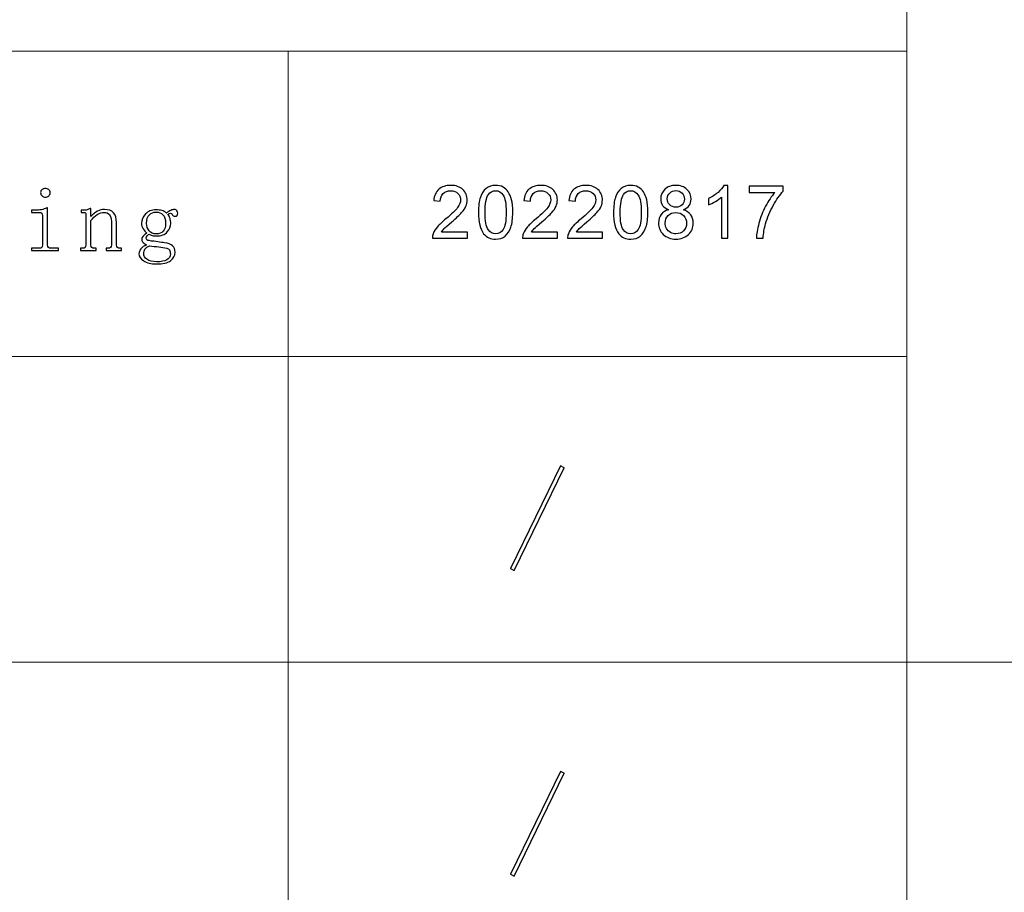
# Model space of a CAD drawing. Header units: centimetres. Extents: x -24.5 to 49.7, y -16.6 to 18.4.
# Tile 206 of 248: x 14 to 16.6, y -14.6 to -12.2. Entities that reach past the tile are written whole.
import ezdxf

# ---------------------------------------------------------------- set-up
doc = ezdxf.new("R2010")
doc.units = ezdxf.units.CM
doc.header["$MEASUREMENT"] = 0
doc.layers.add('layer 1', color=7, linetype='Continuous')

msp = doc.modelspace()

# ---------------------------------------------------------------- linework, layer by layer
at = {"layer": 'layer 1', "color": 1, "lineweight": 0}
msp.add_open_spline([(24.98821, 18.39808), (24.98821, 18.39808), (24.98821, -16.60193), (24.98821, -16.60193), (24.98821, -16.60193), (-24.51772, -16.60193), (-24.51772, -16.60193), (-24.51772, -16.60193), (-24.51772, 18.39808), (-24.51772, 18.39808), (-24.51772, 18.39808), (24.98821, 18.39808), (24.98821, 18.39808)], degree=3, knots=[0, 0, 0, 0, 0.25, 0.25, 0.25, 0.5, 0.5, 0.5, 0.75, 0.75, 0.75, 1, 1, 1, 1], dxfattribs=at)
at = {"layer": 'layer 1', "color": 5, "lineweight": 0}
msp.add_open_spline([(-23.26688, 17.18067), (-23.26688, 17.18067), (-23.26688, -15.60944), (-23.26688, -15.60944), (-23.26688, -15.60944), (23.98644, -15.60944), (23.98644, -15.60944)], degree=3, knots=[0, 0, 0, 0, 0.5, 0.5, 0.5, 1, 1, 1, 1], dxfattribs=at)
for points in [[(16.34023, -9.87641), (16.34023, -9.87641), (16.34023, -15.60944), (16.34023, -15.60944)], [(16.34023, -13.97668), (16.34023, -13.97668), (23.98644, -13.97668), (23.98644, -13.97668)]]:
    msp.add_open_spline(points, degree=3, dxfattribs=at)
at = {"layer": 'layer 1', "lineweight": 0}
for points in [[(7.44272, -12.33174), (7.44272, -12.33174), (16.34023, -12.33174), (16.34023, -12.33174)], [(14.67584, -12.33174), (14.67584, -12.33174), (14.67584, -14.78697), (14.67584, -14.78697)], [(7.44272, -13.15421), (7.44272, -13.15421), (16.34023, -13.15421), (16.34023, -13.15421)], [(6.64187, -13.97668), (6.64187, -13.97668), (16.34023, -13.97668), (16.34023, -13.97668)]]:
    msp.add_open_spline(points, degree=3, dxfattribs=at)
at = {"layer": 'layer 1'}
for points, knots in [([(14.01399, -12.70463), (14.01663, -12.70237), (14.01957, -12.70126), (14.02284, -12.70126), (14.02611, -12.70126), (14.02905, -12.70237), (14.03169, -12.70463), (14.03429, -12.7069), (14.03563, -12.70961), (14.03563, -12.71282), (14.03563, -12.71603), (14.03429, -12.71895), (14.03169, -12.7215), (14.02905, -12.72409), (14.02611, -12.72537), (14.02284, -12.72537), (14.01957, -12.72537), (14.01663, -12.72409), (14.01399, -12.7215), (14.01139, -12.71895), (14.01005, -12.71603), (14.01005, -12.71282), (14.01005, -12.70961), (14.01139, -12.7069), (14.01399, -12.70463)], [0, 0, 0, 0, 0.125, 0.125, 0.125, 0.25, 0.25, 0.25, 0.375, 0.375, 0.375, 0.5, 0.5, 0.5, 0.625, 0.625, 0.625, 0.75, 0.75, 0.75, 0.875, 0.875, 0.875, 1, 1, 1, 1]), ([(14.015, -12.85457), (14.015, -12.85457), (14.015, -12.77452), (14.015, -12.77452), (14.015, -12.77197), (14.01433, -12.76987), (14.01302, -12.76827), (14.01169, -12.76666), (14.00942, -12.76584), (14.00615, -12.76584), (14.00615, -12.76584), (13.98548, -12.76584), (13.98548, -12.76584), (13.98548, -12.76584), (13.98548, -12.76008), (13.98548, -12.76008), (13.98548, -12.76008), (13.99534, -12.76008), (13.99534, -12.76008), (14.00121, -12.76008), (14.00678, -12.75959), (14.01202, -12.75864), (14.01726, -12.75766), (14.02217, -12.75589), (14.02678, -12.75334), (14.02678, -12.75334), (14.02875, -12.75334), (14.02875, -12.75334), (14.02875, -12.75334), (14.02875, -12.85457), (14.02875, -12.85457), (14.02875, -12.85712), (14.02955, -12.85905), (14.03119, -12.86032), (14.03282, -12.86164), (14.03496, -12.86226), (14.0376, -12.86226), (14.0376, -12.86226), (14.05823, -12.86226), (14.05823, -12.86226), (14.05823, -12.86226), (14.05823, -12.86806), (14.05823, -12.86806), (14.05823, -12.86806), (13.98548, -12.86806), (13.98548, -12.86806), (13.98548, -12.86806), (13.98548, -12.86226), (13.98548, -12.86226), (13.98548, -12.86226), (14.00615, -12.86226), (14.00615, -12.86226), (14.00942, -12.86226), (14.01169, -12.86164), (14.01302, -12.86032), (14.01433, -12.85905), (14.015, -12.85712), (14.015, -12.85457)], [0, 0, 0, 0, 0.0526316, 0.0526316, 0.0526316, 0.1052632, 0.1052632, 0.1052632, 0.1578947, 0.1578947, 0.1578947, 0.2105263, 0.2105263, 0.2105263, 0.2631579, 0.2631579, 0.2631579, 0.3157895, 0.3157895, 0.3157895, 0.3684211, 0.3684211, 0.3684211, 0.4210526, 0.4210526, 0.4210526, 0.4736842, 0.4736842, 0.4736842, 0.5263158, 0.5263158, 0.5263158, 0.5789474, 0.5789474, 0.5789474, 0.6315789, 0.6315789, 0.6315789, 0.6842105, 0.6842105, 0.6842105, 0.7368421, 0.7368421, 0.7368421, 0.7894737, 0.7894737, 0.7894737, 0.8421053, 0.8421053, 0.8421053, 0.8947368, 0.8947368, 0.8947368, 0.9473684, 0.9473684, 0.9473684, 1, 1, 1, 1]), ([(14.15903, -12.86806), (14.15903, -12.86806), (14.11777, -12.86806), (14.11777, -12.86806), (14.11777, -12.86806), (14.11777, -12.86226), (14.11777, -12.86226), (14.11777, -12.86226), (14.12268, -12.86226), (14.12268, -12.86226), (14.12595, -12.86226), (14.12825, -12.86164), (14.12955, -12.86032), (14.13089, -12.85905), (14.13152, -12.85712), (14.13152, -12.85457), (14.13152, -12.85457), (14.13152, -12.77164), (14.13152, -12.77164), (14.13152, -12.76971), (14.13119, -12.76827), (14.13056, -12.76732), (14.12988, -12.76633), (14.12859, -12.76584), (14.12661, -12.76584), (14.12661, -12.76584), (14.11877, -12.76584), (14.11877, -12.76584), (14.11877, -12.76584), (14.11877, -12.76008), (14.11877, -12.76008), (14.11877, -12.76008), (14.12565, -12.76008), (14.12565, -12.76008), (14.12892, -12.76008), (14.13202, -12.75975), (14.13496, -12.7591), (14.13794, -12.75848), (14.14071, -12.75716), (14.14331, -12.75527), (14.14331, -12.75527), (14.14527, -12.75527), (14.14527, -12.75527), (14.14527, -12.75527), (14.14527, -12.77744), (14.14527, -12.77744), (14.15119, -12.77098), (14.1571, -12.76617), (14.16297, -12.76296), (14.16888, -12.75975), (14.17509, -12.75815), (14.18167, -12.75815), (14.19278, -12.75815), (14.20095, -12.76103), (14.2062, -12.76683), (14.21144, -12.77259), (14.21408, -12.78127), (14.21408, -12.79287), (14.21408, -12.79287), (14.21408, -12.85457), (14.21408, -12.85457), (14.21408, -12.85712), (14.21488, -12.85905), (14.21656, -12.86032), (14.21819, -12.86164), (14.22029, -12.86226), (14.22293, -12.86226), (14.22293, -12.86226), (14.22783, -12.86226), (14.22783, -12.86226), (14.22783, -12.86226), (14.22783, -12.86806), (14.22783, -12.86806), (14.22783, -12.86806), (14.18658, -12.86806), (14.18658, -12.86806), (14.18658, -12.86806), (14.18658, -12.86226), (14.18658, -12.86226), (14.18658, -12.86226), (14.19148, -12.86226), (14.19148, -12.86226), (14.19475, -12.86226), (14.19706, -12.86164), (14.19835, -12.86032), (14.19966, -12.85905), (14.20033, -12.85712), (14.20033, -12.85457), (14.20033, -12.85457), (14.20033, -12.78995), (14.20033, -12.78995), (14.20033, -12.78225), (14.19869, -12.77629), (14.19542, -12.77213), (14.19216, -12.76794), (14.1872, -12.76584), (14.18067, -12.76584), (14.17475, -12.76584), (14.16871, -12.76777), (14.16246, -12.77164), (14.15626, -12.77551), (14.15051, -12.78098), (14.14527, -12.78801), (14.14527, -12.78801), (14.14527, -12.85457), (14.14527, -12.85457), (14.14527, -12.85712), (14.14611, -12.85905), (14.14775, -12.86032), (14.14938, -12.86164), (14.15152, -12.86226), (14.15412, -12.86226), (14.15412, -12.86226), (14.15903, -12.86226), (14.15903, -12.86226), (14.15903, -12.86226), (14.15903, -12.86806), (14.15903, -12.86806)], [0, 0, 0, 0, 0.025641, 0.025641, 0.025641, 0.0512821, 0.0512821, 0.0512821, 0.0769231, 0.0769231, 0.0769231, 0.1025641, 0.1025641, 0.1025641, 0.1282051, 0.1282051, 0.1282051, 0.1538462, 0.1538462, 0.1538462, 0.1794872, 0.1794872, 0.1794872, 0.2051282, 0.2051282, 0.2051282, 0.2307692, 0.2307692, 0.2307692, 0.2564103, 0.2564103, 0.2564103, 0.2820513, 0.2820513, 0.2820513, 0.3076923, 0.3076923, 0.3076923, 0.3333333, 0.3333333, 0.3333333, 0.3589744, 0.3589744, 0.3589744, 0.3846154, 0.3846154, 0.3846154, 0.4102564, 0.4102564, 0.4102564, 0.4358974, 0.4358974, 0.4358974, 0.4615385, 0.4615385, 0.4615385, 0.4871795, 0.4871795, 0.4871795, 0.5128205, 0.5128205, 0.5128205, 0.5384615, 0.5384615, 0.5384615, 0.5641026, 0.5641026, 0.5641026, 0.5897436, 0.5897436, 0.5897436, 0.6153846, 0.6153846, 0.6153846, 0.6410256, 0.6410256, 0.6410256, 0.6666667, 0.6666667, 0.6666667, 0.6923077, 0.6923077, 0.6923077, 0.7179487, 0.7179487, 0.7179487, 0.7435897, 0.7435897, 0.7435897, 0.7692308, 0.7692308, 0.7692308, 0.7948718, 0.7948718, 0.7948718, 0.8205128, 0.8205128, 0.8205128, 0.8461538, 0.8461538, 0.8461538, 0.8717949, 0.8717949, 0.8717949, 0.8974359, 0.8974359, 0.8974359, 0.9230769, 0.9230769, 0.9230769, 0.9487179, 0.9487179, 0.9487179, 0.974359, 0.974359, 0.974359, 1, 1, 1, 1]), ([(14.32523, -12.84539), (14.33211, -12.84634), (14.33815, -12.84716), (14.34339, -12.84782), (14.35325, -12.84909), (14.36046, -12.85181), (14.36503, -12.85601), (14.3696, -12.86016), (14.3719, -12.8658), (14.3719, -12.87287), (14.3719, -12.8825), (14.36779, -12.89023), (14.35962, -12.89599), (14.35144, -12.90179), (14.33849, -12.90467), (14.32079, -12.90467), (14.30704, -12.90467), (14.29593, -12.90195), (14.28737, -12.89648), (14.27886, -12.89101), (14.27463, -12.88476), (14.27463, -12.87768), (14.27463, -12.8732), (14.27626, -12.86867), (14.27954, -12.86419), (14.28281, -12.85971), (14.28805, -12.85617), (14.29525, -12.85358), (14.29132, -12.85165), (14.28821, -12.84959), (14.28591, -12.84733), (14.28364, -12.84506), (14.28247, -12.84235), (14.28247, -12.83914), (14.28247, -12.83527), (14.28377, -12.8319), (14.28641, -12.82902), (14.28901, -12.8261), (14.29232, -12.82372), (14.29622, -12.82178), (14.29232, -12.81857), (14.28888, -12.81471), (14.28591, -12.81022), (14.28297, -12.8057), (14.2815, -12.80089), (14.2815, -12.79575), (14.2815, -12.78612), (14.28494, -12.77761), (14.29182, -12.7702), (14.2987, -12.7628), (14.30834, -12.7591), (14.32079, -12.7591), (14.32604, -12.7591), (14.33111, -12.75975), (14.33606, -12.76103), (14.34096, -12.7623), (14.34503, -12.76457), (14.34834, -12.76777), (14.35291, -12.76457), (14.35702, -12.76218), (14.36059, -12.76058), (14.36419, -12.75893), (14.36733, -12.75815), (14.36993, -12.75815), (14.37321, -12.75815), (14.37551, -12.75926), (14.37681, -12.76152), (14.37811, -12.76378), (14.37878, -12.76584), (14.37878, -12.76777), (14.37878, -12.77037), (14.37828, -12.77246), (14.37731, -12.77407), (14.3763, -12.77567), (14.37455, -12.77645), (14.3719, -12.77645), (14.36993, -12.77645), (14.3683, -12.776), (14.367, -12.77501), (14.3657, -12.77407), (14.36469, -12.77259), (14.36406, -12.77069), (14.36339, -12.76876), (14.36193, -12.76794), (14.35962, -12.76827), (14.35731, -12.7686), (14.35488, -12.76971), (14.35224, -12.77164), (14.35488, -12.77423), (14.35685, -12.77773), (14.35815, -12.78225), (14.35945, -12.78674), (14.36013, -12.79126), (14.36013, -12.79575), (14.36013, -12.80344), (14.35702, -12.81101), (14.35077, -12.81841), (14.34457, -12.82577), (14.33455, -12.82947), (14.32079, -12.82947), (14.3169, -12.82947), (14.31329, -12.82902), (14.30997, -12.82803), (14.3067, -12.82709), (14.3041, -12.82594), (14.30213, -12.82466), (14.29949, -12.82594), (14.29757, -12.82754), (14.29622, -12.82947), (14.29492, -12.83141), (14.29426, -12.83301), (14.29426, -12.83429), (14.29426, -12.83688), (14.29492, -12.83881), (14.29622, -12.84009), (14.29757, -12.84136), (14.29949, -12.84202), (14.30213, -12.84202), (14.31065, -12.8433), (14.31836, -12.84445), (14.32523, -12.84539)], [0, 0, 0, 0, 0.025, 0.025, 0.025, 0.05, 0.05, 0.05, 0.075, 0.075, 0.075, 0.1, 0.1, 0.1, 0.125, 0.125, 0.125, 0.15, 0.15, 0.15, 0.175, 0.175, 0.175, 0.2, 0.2, 0.2, 0.225, 0.225, 0.225, 0.25, 0.25, 0.25, 0.275, 0.275, 0.275, 0.3, 0.3, 0.3, 0.325, 0.325, 0.325, 0.35, 0.35, 0.35, 0.375, 0.375, 0.375, 0.4, 0.4, 0.4, 0.425, 0.425, 0.425, 0.45, 0.45, 0.45, 0.475, 0.475, 0.475, 0.5, 0.5, 0.5, 0.525, 0.525, 0.525, 0.55, 0.55, 0.55, 0.575, 0.575, 0.575, 0.6, 0.6, 0.6, 0.625, 0.625, 0.625, 0.65, 0.65, 0.65, 0.675, 0.675, 0.675, 0.7, 0.7, 0.7, 0.725, 0.725, 0.725, 0.75, 0.75, 0.75, 0.775, 0.775, 0.775, 0.8, 0.8, 0.8, 0.825, 0.825, 0.825, 0.85, 0.85, 0.85, 0.875, 0.875, 0.875, 0.9, 0.9, 0.9, 0.925, 0.925, 0.925, 0.95, 0.95, 0.95, 0.975, 0.975, 0.975, 1, 1, 1, 1]), ([(14.30263, -12.77213), (14.29769, -12.77695), (14.29525, -12.7848), (14.29525, -12.79575), (14.29525, -12.80344), (14.29757, -12.81006), (14.30213, -12.81549), (14.3067, -12.82096), (14.31295, -12.82372), (14.32079, -12.82372), (14.3293, -12.82372), (14.33572, -12.82129), (14.33995, -12.81648), (14.34423, -12.81166), (14.34637, -12.80475), (14.34637, -12.79575), (14.34637, -12.7848), (14.3439, -12.77695), (14.339, -12.77213), (14.33408, -12.76732), (14.32801, -12.7649), (14.32079, -12.7649), (14.31358, -12.7649), (14.30755, -12.76732), (14.30263, -12.77213)], [0, 0, 0, 0, 0.125, 0.125, 0.125, 0.25, 0.25, 0.25, 0.375, 0.375, 0.375, 0.5, 0.5, 0.5, 0.625, 0.625, 0.625, 0.75, 0.75, 0.75, 0.875, 0.875, 0.875, 1, 1, 1, 1]), ([(14.32767, -12.85888), (14.31983, -12.85794), (14.31166, -12.85679), (14.3031, -12.85551), (14.29723, -12.8581), (14.29312, -12.86115), (14.29081, -12.86468), (14.28855, -12.86822), (14.28737, -12.87254), (14.28737, -12.87768), (14.28737, -12.88282), (14.29035, -12.88764), (14.29622, -12.89216), (14.30213, -12.89665), (14.31098, -12.89891), (14.32277, -12.89891), (14.33392, -12.89891), (14.34277, -12.89714), (14.3493, -12.8936), (14.35585, -12.89006), (14.35912, -12.88476), (14.35912, -12.87768), (14.35912, -12.8732), (14.35832, -12.86966), (14.35668, -12.86707), (14.35505, -12.86452), (14.35257, -12.86292), (14.3493, -12.86226), (14.34277, -12.86098), (14.33555, -12.85987), (14.32767, -12.85888)], [0, 0, 0, 0, 0.1, 0.1, 0.1, 0.2, 0.2, 0.2, 0.3, 0.3, 0.3, 0.4, 0.4, 0.4, 0.5, 0.5, 0.5, 0.6, 0.6, 0.6, 0.7, 0.7, 0.7, 0.8, 0.8, 0.8, 0.9, 0.9, 0.9, 1, 1, 1, 1]), ([(15.41813, -13.45299), (15.41813, -13.45299), (15.28368, -13.72982), (15.28368, -13.72982), (15.28368, -13.72982), (15.27445, -13.72463), (15.27445, -13.72463), (15.27445, -13.72463), (15.40891, -13.44781), (15.40891, -13.44781), (15.40891, -13.44781), (15.41813, -13.45299), (15.41813, -13.45299)], [0, 0, 0, 0, 0.25, 0.25, 0.25, 0.5, 0.5, 0.5, 0.75, 0.75, 0.75, 1, 1, 1, 1]), ([(15.41813, -14.27545), (15.41813, -14.27545), (15.28368, -14.55228), (15.28368, -14.55228), (15.28368, -14.55228), (15.27445, -14.54709), (15.27445, -14.54709), (15.27445, -14.54709), (15.40891, -14.27027), (15.40891, -14.27027), (15.40891, -14.27027), (15.41813, -14.27545), (15.41813, -14.27545)], [0, 0, 0, 0, 0.25, 0.25, 0.25, 0.5, 0.5, 0.5, 0.75, 0.75, 0.75, 1, 1, 1, 1])]:
    msp.add_open_spline(points, degree=3, knots=knots, dxfattribs=at)
at = {"layer": 'layer 1', "color": 250}
for points, knots in [([(15.15804, -12.81887), (15.15804, -12.81887), (15.15804, -12.83549), (15.15804, -12.83549), (15.15804, -12.83549), (15.06413, -12.83549), (15.06413, -12.83549), (15.064, -12.8313), (15.06469, -12.82728), (15.06617, -12.82339), (15.06859, -12.81702), (15.07245, -12.81072), (15.07777, -12.80455), (15.08308, -12.79839), (15.09068, -12.79126), (15.10055, -12.78318), (15.1159, -12.77055), (15.12634, -12.76056), (15.13179, -12.75317), (15.13726, -12.74578), (15.14001, -12.73879), (15.14001, -12.73219), (15.14001, -12.7253), (15.13753, -12.71949), (15.13258, -12.71474), (15.12762, -12.71003), (15.12115, -12.70765), (15.1132, -12.70765), (15.10478, -12.70765), (15.09804, -12.71016), (15.09298, -12.71517), (15.08794, -12.72015), (15.08539, -12.72708), (15.08532, -12.73595), (15.08532, -12.73595), (15.06749, -12.73417), (15.06749, -12.73417), (15.06872, -12.72085), (15.07334, -12.71069), (15.08133, -12.7037), (15.08936, -12.6967), (15.10009, -12.69321), (15.1136, -12.69321), (15.12719, -12.69321), (15.13799, -12.69697), (15.14591, -12.70452), (15.15387, -12.71207), (15.15784, -12.72144), (15.15784, -12.73259), (15.15784, -12.73826), (15.15668, -12.74383), (15.15433, -12.74931), (15.15203, -12.75482), (15.14816, -12.76059), (15.14278, -12.76666), (15.13736, -12.77269), (15.12841, -12.78104), (15.11594, -12.79159), (15.10547, -12.80036), (15.09873, -12.8063), (15.09577, -12.80943), (15.09279, -12.81257), (15.09035, -12.8157), (15.0884, -12.81887), (15.0884, -12.81887), (15.15804, -12.81887), (15.15804, -12.81887)], [0, 0, 0, 0, 0.0454545, 0.0454545, 0.0454545, 0.0909091, 0.0909091, 0.0909091, 0.1363636, 0.1363636, 0.1363636, 0.1818182, 0.1818182, 0.1818182, 0.2272727, 0.2272727, 0.2272727, 0.2727273, 0.2727273, 0.2727273, 0.3181818, 0.3181818, 0.3181818, 0.3636364, 0.3636364, 0.3636364, 0.4090909, 0.4090909, 0.4090909, 0.4545455, 0.4545455, 0.4545455, 0.5, 0.5, 0.5, 0.5454545, 0.5454545, 0.5454545, 0.5909091, 0.5909091, 0.5909091, 0.6363636, 0.6363636, 0.6363636, 0.6818182, 0.6818182, 0.6818182, 0.7272727, 0.7272727, 0.7272727, 0.7727273, 0.7727273, 0.7727273, 0.8181818, 0.8181818, 0.8181818, 0.8636364, 0.8636364, 0.8636364, 0.9090909, 0.9090909, 0.9090909, 0.9545455, 0.9545455, 0.9545455, 1, 1, 1, 1]), ([(15.1879, -12.76557), (15.1879, -12.74885), (15.18962, -12.73532), (15.19305, -12.7251), (15.19652, -12.71484), (15.20163, -12.70696), (15.20844, -12.70145), (15.21521, -12.69594), (15.22376, -12.69321), (15.23406, -12.69321), (15.24166, -12.69321), (15.24833, -12.69472), (15.2541, -12.69779), (15.25985, -12.70086), (15.2646, -12.70528), (15.2683, -12.71105), (15.272, -12.71679), (15.27491, -12.72381), (15.27702, -12.73209), (15.27916, -12.74037), (15.28022, -12.75155), (15.28022, -12.76557), (15.28022, -12.78219), (15.2785, -12.79565), (15.27511, -12.80587), (15.2717, -12.81613), (15.26659, -12.82401), (15.25978, -12.82955), (15.25301, -12.83509), (15.24443, -12.83786), (15.23406, -12.83786), (15.22042, -12.83786), (15.20969, -12.83302), (15.2019, -12.82329), (15.19255, -12.81141), (15.1879, -12.79219), (15.1879, -12.76557)], [0, 0, 0, 0, 0.0833333, 0.0833333, 0.0833333, 0.1666667, 0.1666667, 0.1666667, 0.25, 0.25, 0.25, 0.3333333, 0.3333333, 0.3333333, 0.4166667, 0.4166667, 0.4166667, 0.5, 0.5, 0.5, 0.5833333, 0.5833333, 0.5833333, 0.6666667, 0.6666667, 0.6666667, 0.75, 0.75, 0.75, 0.8333333, 0.8333333, 0.8333333, 0.9166667, 0.9166667, 0.9166667, 1, 1, 1, 1]), ([(15.20573, -12.76563), (15.20573, -12.78895), (15.20844, -12.80445), (15.21389, -12.81211), (15.21933, -12.81979), (15.22607, -12.82362), (15.23406, -12.82362), (15.24205, -12.82362), (15.24879, -12.81976), (15.25423, -12.81207), (15.25968, -12.80436), (15.26239, -12.78889), (15.26239, -12.76563), (15.26239, -12.74232), (15.25968, -12.72682), (15.25423, -12.71916), (15.24882, -12.71148), (15.24202, -12.70765), (15.23386, -12.70765), (15.22587, -12.70765), (15.21946, -12.71105), (15.21468, -12.71781), (15.2087, -12.72642), (15.20573, -12.74238), (15.20573, -12.76563)], [0, 0, 0, 0, 0.125, 0.125, 0.125, 0.25, 0.25, 0.25, 0.375, 0.375, 0.375, 0.5, 0.5, 0.5, 0.625, 0.625, 0.625, 0.75, 0.75, 0.75, 0.875, 0.875, 0.875, 1, 1, 1, 1]), ([(15.40043, -12.81887), (15.40043, -12.81887), (15.40043, -12.83549), (15.40043, -12.83549), (15.40043, -12.83549), (15.30652, -12.83549), (15.30652, -12.83549), (15.30639, -12.8313), (15.30708, -12.82728), (15.30856, -12.82339), (15.31098, -12.81702), (15.31484, -12.81072), (15.32016, -12.80455), (15.32547, -12.79839), (15.33307, -12.79126), (15.34294, -12.78318), (15.35829, -12.77055), (15.36873, -12.76056), (15.37418, -12.75317), (15.37965, -12.74578), (15.3824, -12.73879), (15.3824, -12.73219), (15.3824, -12.7253), (15.37992, -12.71949), (15.37497, -12.71474), (15.37001, -12.71003), (15.36354, -12.70765), (15.35559, -12.70765), (15.34717, -12.70765), (15.34043, -12.71016), (15.33537, -12.71517), (15.33033, -12.72015), (15.32778, -12.72708), (15.32771, -12.73595), (15.32771, -12.73595), (15.30988, -12.73417), (15.30988, -12.73417), (15.31111, -12.72085), (15.31573, -12.71069), (15.32372, -12.7037), (15.33175, -12.6967), (15.34248, -12.69321), (15.35599, -12.69321), (15.36958, -12.69321), (15.38038, -12.69697), (15.3883, -12.70452), (15.39626, -12.71207), (15.40022, -12.72144), (15.40022, -12.73259), (15.40022, -12.73826), (15.39907, -12.74383), (15.39672, -12.74931), (15.39442, -12.75482), (15.39055, -12.76059), (15.38517, -12.76666), (15.37975, -12.77269), (15.3708, -12.78104), (15.35833, -12.79159), (15.34786, -12.80036), (15.34112, -12.8063), (15.33816, -12.80943), (15.33518, -12.81257), (15.33274, -12.8157), (15.33079, -12.81887), (15.33079, -12.81887), (15.40043, -12.81887), (15.40043, -12.81887)], [0, 0, 0, 0, 0.0454545, 0.0454545, 0.0454545, 0.0909091, 0.0909091, 0.0909091, 0.1363636, 0.1363636, 0.1363636, 0.1818182, 0.1818182, 0.1818182, 0.2272727, 0.2272727, 0.2272727, 0.2727273, 0.2727273, 0.2727273, 0.3181818, 0.3181818, 0.3181818, 0.3636364, 0.3636364, 0.3636364, 0.4090909, 0.4090909, 0.4090909, 0.4545455, 0.4545455, 0.4545455, 0.5, 0.5, 0.5, 0.5454545, 0.5454545, 0.5454545, 0.5909091, 0.5909091, 0.5909091, 0.6363636, 0.6363636, 0.6363636, 0.6818182, 0.6818182, 0.6818182, 0.7272727, 0.7272727, 0.7272727, 0.7727273, 0.7727273, 0.7727273, 0.8181818, 0.8181818, 0.8181818, 0.8636364, 0.8636364, 0.8636364, 0.9090909, 0.9090909, 0.9090909, 0.9545455, 0.9545455, 0.9545455, 1, 1, 1, 1]), ([(15.52162, -12.81887), (15.52162, -12.81887), (15.52162, -12.83549), (15.52162, -12.83549), (15.52162, -12.83549), (15.42772, -12.83549), (15.42772, -12.83549), (15.42759, -12.8313), (15.42828, -12.82728), (15.42976, -12.82339), (15.43217, -12.81702), (15.43603, -12.81072), (15.44135, -12.80455), (15.44667, -12.79839), (15.45426, -12.79126), (15.46414, -12.78318), (15.47948, -12.77055), (15.48992, -12.76056), (15.49537, -12.75317), (15.50085, -12.74578), (15.50359, -12.73879), (15.50359, -12.73219), (15.50359, -12.7253), (15.50112, -12.71949), (15.49616, -12.71474), (15.49121, -12.71003), (15.48474, -12.70765), (15.47678, -12.70765), (15.46836, -12.70765), (15.46162, -12.71016), (15.45657, -12.71517), (15.45152, -12.72015), (15.44898, -12.72708), (15.44891, -12.73595), (15.44891, -12.73595), (15.43108, -12.73417), (15.43108, -12.73417), (15.4323, -12.72085), (15.43693, -12.71069), (15.44491, -12.7037), (15.45294, -12.6967), (15.46368, -12.69321), (15.47718, -12.69321), (15.49078, -12.69321), (15.50158, -12.69697), (15.5095, -12.70452), (15.51746, -12.71207), (15.52142, -12.72144), (15.52142, -12.73259), (15.52142, -12.73826), (15.52027, -12.74383), (15.51792, -12.74931), (15.51561, -12.75482), (15.51175, -12.76059), (15.50636, -12.76666), (15.50095, -12.77269), (15.492, -12.78104), (15.47952, -12.79159), (15.46905, -12.80036), (15.46231, -12.8063), (15.45935, -12.80943), (15.45638, -12.81257), (15.45393, -12.8157), (15.45198, -12.81887), (15.45198, -12.81887), (15.52162, -12.81887), (15.52162, -12.81887)], [0, 0, 0, 0, 0.0454545, 0.0454545, 0.0454545, 0.0909091, 0.0909091, 0.0909091, 0.1363636, 0.1363636, 0.1363636, 0.1818182, 0.1818182, 0.1818182, 0.2272727, 0.2272727, 0.2272727, 0.2727273, 0.2727273, 0.2727273, 0.3181818, 0.3181818, 0.3181818, 0.3636364, 0.3636364, 0.3636364, 0.4090909, 0.4090909, 0.4090909, 0.4545455, 0.4545455, 0.4545455, 0.5, 0.5, 0.5, 0.5454545, 0.5454545, 0.5454545, 0.5909091, 0.5909091, 0.5909091, 0.6363636, 0.6363636, 0.6363636, 0.6818182, 0.6818182, 0.6818182, 0.7272727, 0.7272727, 0.7272727, 0.7727273, 0.7727273, 0.7727273, 0.8181818, 0.8181818, 0.8181818, 0.8636364, 0.8636364, 0.8636364, 0.9090909, 0.9090909, 0.9090909, 0.9545455, 0.9545455, 0.9545455, 1, 1, 1, 1]), ([(15.55148, -12.76557), (15.55148, -12.74885), (15.55321, -12.73532), (15.55664, -12.7251), (15.5601, -12.71484), (15.56522, -12.70696), (15.57203, -12.70145), (15.57879, -12.69594), (15.58734, -12.69321), (15.59764, -12.69321), (15.60524, -12.69321), (15.61191, -12.69472), (15.61769, -12.69779), (15.62343, -12.70086), (15.62819, -12.70528), (15.63188, -12.71105), (15.63559, -12.71679), (15.63849, -12.72381), (15.6406, -12.73209), (15.64274, -12.74037), (15.64381, -12.75155), (15.64381, -12.76557), (15.64381, -12.78219), (15.64208, -12.79565), (15.63869, -12.80587), (15.63529, -12.81613), (15.63017, -12.82401), (15.62336, -12.82955), (15.6166, -12.83509), (15.60802, -12.83786), (15.59764, -12.83786), (15.58401, -12.83786), (15.57328, -12.83302), (15.56549, -12.82329), (15.55614, -12.81141), (15.55148, -12.79219), (15.55148, -12.76557)], [0, 0, 0, 0, 0.0833333, 0.0833333, 0.0833333, 0.1666667, 0.1666667, 0.1666667, 0.25, 0.25, 0.25, 0.3333333, 0.3333333, 0.3333333, 0.4166667, 0.4166667, 0.4166667, 0.5, 0.5, 0.5, 0.5833333, 0.5833333, 0.5833333, 0.6666667, 0.6666667, 0.6666667, 0.75, 0.75, 0.75, 0.8333333, 0.8333333, 0.8333333, 0.9166667, 0.9166667, 0.9166667, 1, 1, 1, 1]), ([(15.56931, -12.76563), (15.56931, -12.78895), (15.57203, -12.80445), (15.57747, -12.81211), (15.58292, -12.81979), (15.58966, -12.82362), (15.59764, -12.82362), (15.60563, -12.82362), (15.61237, -12.81976), (15.61782, -12.81207), (15.62326, -12.80436), (15.62598, -12.78889), (15.62598, -12.76563), (15.62598, -12.74232), (15.62326, -12.72682), (15.61782, -12.71916), (15.6124, -12.71148), (15.6056, -12.70765), (15.59744, -12.70765), (15.58946, -12.70765), (15.58305, -12.71105), (15.57826, -12.71781), (15.57229, -12.72642), (15.56931, -12.74238), (15.56931, -12.76563)], [0, 0, 0, 0, 0.125, 0.125, 0.125, 0.25, 0.25, 0.25, 0.375, 0.375, 0.375, 0.5, 0.5, 0.5, 0.625, 0.625, 0.625, 0.75, 0.75, 0.75, 0.875, 0.875, 0.875, 1, 1, 1, 1]), ([(15.69953, -12.75868), (15.69229, -12.75604), (15.68694, -12.75224), (15.68344, -12.74736), (15.67998, -12.74245), (15.67822, -12.73658), (15.67822, -12.72975), (15.67822, -12.71943), (15.68193, -12.71079), (15.68932, -12.70376), (15.69675, -12.69674), (15.70659, -12.69321), (15.71891, -12.69321), (15.73125, -12.69321), (15.74122, -12.6968), (15.74875, -12.70399), (15.75628, -12.71118), (15.76005, -12.71992), (15.76005, -12.73025), (15.76005, -12.73681), (15.75833, -12.74255), (15.7549, -12.7474), (15.75147, -12.75228), (15.74624, -12.75604), (15.73921, -12.75868), (15.74789, -12.76151), (15.75447, -12.76606), (15.75899, -12.7724), (15.76351, -12.7787), (15.76579, -12.78622), (15.76579, -12.79499), (15.76579, -12.80709), (15.7615, -12.81725), (15.75295, -12.8255), (15.74436, -12.83374), (15.73311, -12.83786), (15.71914, -12.83786), (15.70517, -12.83786), (15.69391, -12.83374), (15.68532, -12.82546), (15.67677, -12.81719), (15.67248, -12.80686), (15.67248, -12.79449), (15.67248, -12.78529), (15.67483, -12.77757), (15.67952, -12.77137), (15.6842, -12.76514), (15.69087, -12.76092), (15.69953, -12.75868)], [0, 0, 0, 0, 0.0625, 0.0625, 0.0625, 0.125, 0.125, 0.125, 0.1875, 0.1875, 0.1875, 0.25, 0.25, 0.25, 0.3125, 0.3125, 0.3125, 0.375, 0.375, 0.375, 0.4375, 0.4375, 0.4375, 0.5, 0.5, 0.5, 0.5625, 0.5625, 0.5625, 0.625, 0.625, 0.625, 0.6875, 0.6875, 0.6875, 0.75, 0.75, 0.75, 0.8125, 0.8125, 0.8125, 0.875, 0.875, 0.875, 0.9375, 0.9375, 0.9375, 1, 1, 1, 1]), ([(15.69605, -12.72912), (15.69605, -12.73585), (15.69821, -12.74133), (15.70246, -12.74558), (15.70676, -12.74984), (15.71237, -12.75198), (15.71933, -12.75198), (15.72611, -12.75198), (15.73158, -12.74987), (15.73585, -12.74565), (15.7401, -12.74143), (15.74222, -12.73625), (15.74222, -12.73011), (15.74222, -12.72372), (15.74003, -12.71834), (15.73565, -12.71399), (15.73128, -12.70963), (15.72578, -12.70746), (15.71914, -12.70746), (15.71243, -12.70746), (15.70692, -12.7096), (15.70256, -12.71385), (15.69824, -12.71811), (15.69605, -12.72319), (15.69605, -12.72912)], [0, 0, 0, 0, 0.125, 0.125, 0.125, 0.25, 0.25, 0.25, 0.375, 0.375, 0.375, 0.5, 0.5, 0.5, 0.625, 0.625, 0.625, 0.75, 0.75, 0.75, 0.875, 0.875, 0.875, 1, 1, 1, 1]), ([(15.85926, -12.83549), (15.85926, -12.83549), (15.84182, -12.83549), (15.84182, -12.83549), (15.84182, -12.83549), (15.84182, -12.72461), (15.84182, -12.72461), (15.83762, -12.72863), (15.83211, -12.73262), (15.82531, -12.73661), (15.81851, -12.7406), (15.81236, -12.7436), (15.80695, -12.74558), (15.80695, -12.74558), (15.80695, -12.72876), (15.80695, -12.72876), (15.81669, -12.72421), (15.82521, -12.71867), (15.83251, -12.71214), (15.8398, -12.70564), (15.84499, -12.69934), (15.84802, -12.69321), (15.84802, -12.69321), (15.85926, -12.69321), (15.85926, -12.69321), (15.85926, -12.69321), (15.85926, -12.83549), (15.85926, -12.83549)], [0, 0, 0, 0, 0.1111111, 0.1111111, 0.1111111, 0.2222222, 0.2222222, 0.2222222, 0.3333333, 0.3333333, 0.3333333, 0.4444444, 0.4444444, 0.4444444, 0.5555556, 0.5555556, 0.5555556, 0.6666667, 0.6666667, 0.6666667, 0.7777778, 0.7777778, 0.7777778, 0.8888889, 0.8888889, 0.8888889, 1, 1, 1, 1]), ([(15.91606, -12.7122), (15.91606, -12.7122), (15.91606, -12.69558), (15.91606, -12.69558), (15.91606, -12.69558), (16.00778, -12.69558), (16.00778, -12.69558), (16.00778, -12.69558), (16.00778, -12.70904), (16.00778, -12.70904), (15.99877, -12.71864), (15.98979, -12.7314), (15.98094, -12.74733), (15.97206, -12.76326), (15.96522, -12.77965), (15.96037, -12.79651), (15.9569, -12.80835), (15.95466, -12.82137), (15.9537, -12.83549), (15.9537, -12.83549), (15.93587, -12.83549), (15.93587, -12.83549), (15.93607, -12.82434), (15.93824, -12.81085), (15.94244, -12.79505), (15.94663, -12.77922), (15.95261, -12.76399), (15.96044, -12.74931), (15.96826, -12.73463), (15.97659, -12.72226), (15.9854, -12.7122), (15.9854, -12.7122), (15.91606, -12.7122), (15.91606, -12.7122)], [0, 0, 0, 0, 0.0909091, 0.0909091, 0.0909091, 0.1818182, 0.1818182, 0.1818182, 0.2727273, 0.2727273, 0.2727273, 0.3636364, 0.3636364, 0.3636364, 0.4545455, 0.4545455, 0.4545455, 0.5454545, 0.5454545, 0.5454545, 0.6363636, 0.6363636, 0.6363636, 0.7272727, 0.7272727, 0.7272727, 0.8181818, 0.8181818, 0.8181818, 0.9090909, 0.9090909, 0.9090909, 1, 1, 1, 1]), ([(15.69031, -12.79463), (15.69031, -12.79961), (15.69147, -12.80439), (15.69378, -12.80904), (15.69609, -12.81366), (15.69959, -12.81725), (15.70427, -12.81979), (15.70894, -12.82233), (15.71395, -12.82362), (15.71927, -12.82362), (15.72766, -12.82362), (15.73453, -12.82095), (15.7399, -12.8156), (15.74529, -12.81026), (15.74796, -12.80346), (15.74796, -12.79522), (15.74796, -12.78684), (15.74519, -12.77992), (15.73967, -12.77444), (15.73413, -12.76897), (15.72713, -12.76623), (15.71871, -12.76623), (15.71045, -12.76623), (15.70368, -12.76893), (15.69834, -12.77434), (15.69299, -12.77975), (15.69031, -12.78651), (15.69031, -12.79463)], [0, 0, 0, 0, 0.1111111, 0.1111111, 0.1111111, 0.2222222, 0.2222222, 0.2222222, 0.3333333, 0.3333333, 0.3333333, 0.4444444, 0.4444444, 0.4444444, 0.5555556, 0.5555556, 0.5555556, 0.6666667, 0.6666667, 0.6666667, 0.7777778, 0.7777778, 0.7777778, 0.8888889, 0.8888889, 0.8888889, 1, 1, 1, 1])]:
    msp.add_open_spline(points, degree=3, knots=knots, dxfattribs=at)
at = {"layer": 'layer 1', "lineweight": 9}
for points in [[(15.41813, -13.45299), (15.41813, -13.45299), (15.28368, -13.72982), (15.28368, -13.72982), (15.28368, -13.72982), (15.27445, -13.72463), (15.27445, -13.72463), (15.27445, -13.72463), (15.40891, -13.44781), (15.40891, -13.44781), (15.40891, -13.44781), (15.41813, -13.45299), (15.41813, -13.45299)], [(15.41813, -14.27545), (15.41813, -14.27545), (15.28368, -14.55228), (15.28368, -14.55228), (15.28368, -14.55228), (15.27445, -14.54709), (15.27445, -14.54709), (15.27445, -14.54709), (15.40891, -14.27027), (15.40891, -14.27027), (15.40891, -14.27027), (15.41813, -14.27545), (15.41813, -14.27545)]]:
    msp.add_open_spline(points, degree=3, knots=[0, 0, 0, 0, 0.25, 0.25, 0.25, 0.5, 0.5, 0.5, 0.75, 0.75, 0.75, 1, 1, 1, 1], dxfattribs=at)

doc.saveas('drawing.dxf')
